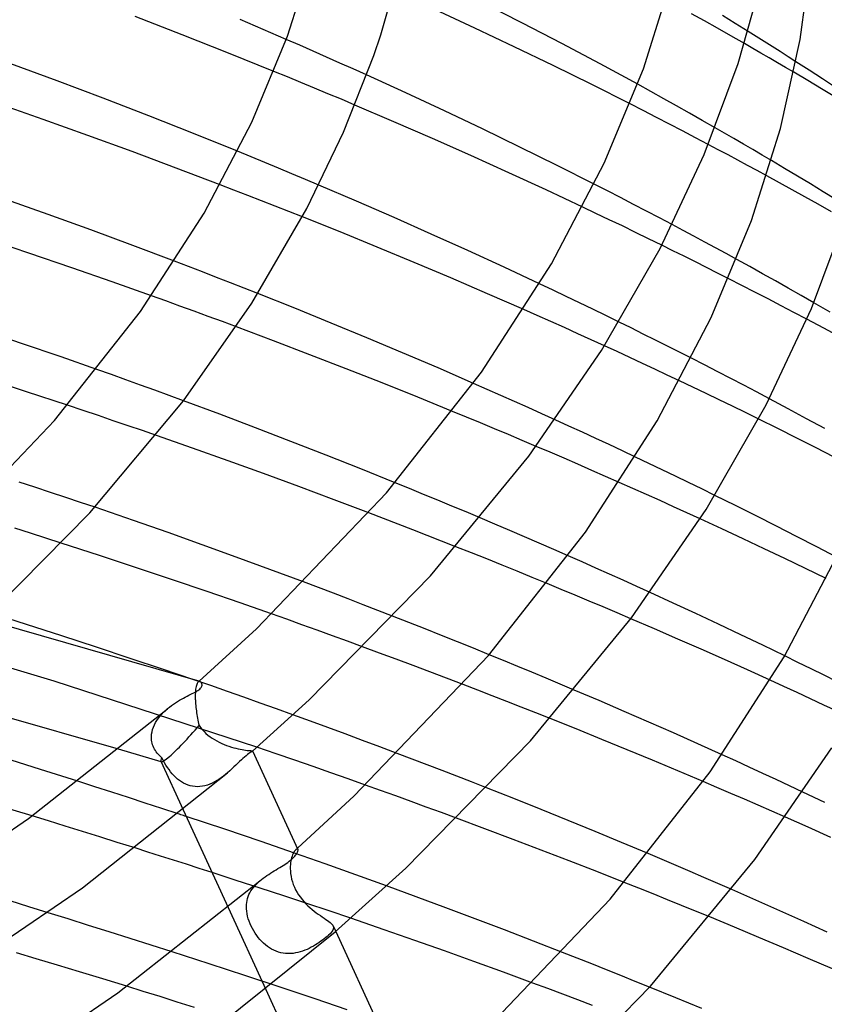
# Model space of a CAD drawing. Header units: millimetres. Extents: x -305 to 305, y -173 to 291.
# Tile 80 of 95: x 150 to 186, y 139 to 184. Entities that reach past the tile are written whole.
import ezdxf

# ---------------------------------------------------------------- set-up
doc = ezdxf.new("R2010")
doc.units = ezdxf.units.MM
doc.layers.add('HIDDEN', color=7, linetype='Continuous')
doc.layers.add('THICK', color=7, linetype='Continuous')

msp = doc.modelspace()

# ---------------------------------------------------------------- linework, layer by layer
at = {"layer": 'HIDDEN'}
for p, q in [((180.952, 183.96), (180.366, 184.285)), ((182.359, 183.84), (181.773, 184.201)), ((181.551, 183.624), (180.952, 183.96)), ((182.159, 183.279), (181.551, 183.624)), ((182.942, 183.479), (182.359, 183.84)), ((162.504, 182.853), (161.889, 183.121)), ((182.775, 182.927), (182.159, 183.279)), ((163.117, 182.584), (162.504, 182.853)), ((163.728, 182.314), (163.117, 182.584)), ((164.336, 182.043), (163.728, 182.314)), ((164.942, 181.772), (164.336, 182.043)), ((165.545, 181.5), (164.942, 181.772)), ((185.728, 181.709), (185.125, 182.098)), ((161.944, 181.409), (161.326, 181.662)), ((162.559, 181.156), (161.944, 181.409)), ((185.662, 181.244), (185.028, 181.618)), ((186.329, 181.318), (185.728, 181.709)), ((186.928, 180.924), (186.329, 181.318)), ((163.173, 180.901), (162.559, 181.156)), ((163.787, 180.645), (163.173, 180.901)), ((178.503, 180.745), (177.908, 181.072)), ((186.288, 180.873), (185.662, 181.244)), ((186.902, 180.507), (186.288, 180.873)), ((164.4, 180.387), (163.787, 180.645)), ((179.094, 180.417), (178.503, 180.745)), ((179.682, 180.088), (179.094, 180.417)), ((165.013, 180.128), (164.4, 180.387)), ((178.162, 179.871), (177.559, 180.178)), ((180.268, 179.758), (179.682, 180.088)), ((178.761, 179.564), (178.162, 179.871)), ((179.358, 179.256), (178.761, 179.564)), ((180.851, 179.427), (180.268, 179.758)), ((179.951, 178.947), (179.358, 179.256)), ((181.433, 179.095), (180.851, 179.427)), ((180.541, 178.639), (179.951, 178.947)), ((181.127, 178.331), (180.541, 178.639)), ((160.291, 177.764), (159.67, 178.017)), ((160.909, 177.509), (160.291, 177.764)), ((161.526, 177.254), (160.909, 177.509)), ((184.6, 177.24), (184.006, 177.594)), ((162.142, 176.997), (161.526, 177.254)), ((162.758, 176.739), (162.142, 176.997)), ((184.374, 176.582), (183.792, 176.9)), ((185.191, 176.885), (184.6, 177.24)), ((185.78, 176.529), (185.191, 176.885)), ((159.502, 176.254), (158.87, 176.497)), ((163.373, 176.479), (162.758, 176.739)), ((176.527, 176.214), (175.927, 176.52)), ((184.95, 176.264), (184.374, 176.582)), ((186.366, 176.172), (185.78, 176.529)), ((160.132, 176.01), (159.502, 176.254)), ((160.759, 175.766), (160.132, 176.01)), ((177.124, 175.907), (176.527, 176.214)), ((185.535, 175.938), (184.95, 176.264)), ((186.132, 175.602), (185.535, 175.938)), ((186.949, 175.814), (186.366, 176.172)), ((161.384, 175.522), (160.759, 175.766)), ((162.006, 175.277), (161.384, 175.522)), ((176.007, 175.189), (175.402, 175.477)), ((177.718, 175.6), (177.124, 175.907)), ((178.309, 175.292), (177.718, 175.6)), ((186.739, 175.259), (186.132, 175.602)), ((162.625, 175.031), (162.006, 175.277)), ((176.609, 174.902), (176.007, 175.189)), ((178.896, 174.985), (178.309, 175.292)), ((177.209, 174.614), (176.609, 174.902)), ((177.808, 174.323), (177.209, 174.614)), ((179.478, 174.677), (178.896, 174.985)), ((178.407, 174.031), (177.808, 174.323)), ((179.006, 173.738), (178.407, 174.031)), ((157.436, 172.763), (156.796, 173.007)), ((183.014, 172.764), (182.421, 173.091)), ((158.073, 172.518), (157.436, 172.763)), ((158.708, 172.272), (158.073, 172.518)), ((183.603, 172.437), (183.014, 172.764)), ((184.19, 172.109), (183.603, 172.437)), ((159.341, 172.026), (158.708, 172.272)), ((159.971, 171.779), (159.341, 172.026)), ((174.049, 171.692), (173.439, 171.98)), ((182.658, 171.904), (182.057, 172.21)), ((183.256, 171.596), (182.658, 171.904)), ((184.774, 171.78), (184.19, 172.109)), ((160.598, 171.532), (159.971, 171.779)), ((174.653, 171.404), (174.049, 171.692)), ((183.852, 171.288), (183.256, 171.596)), ((185.356, 171.449), (184.774, 171.78)), ((185.936, 171.118), (185.356, 171.449)), ((156.392, 171.199), (155.744, 171.432)), ((157.039, 170.964), (156.392, 171.199)), ((175.255, 171.115), (174.653, 171.404)), ((175.857, 170.824), (175.255, 171.115)), ((184.444, 170.98), (183.852, 171.288)), ((157.685, 170.729), (157.039, 170.964)), ((158.33, 170.492), (157.685, 170.729)), ((173.332, 170.531), (172.712, 170.806)), ((176.458, 170.532), (175.857, 170.824)), ((185.032, 170.672), (184.444, 170.98)), ((185.617, 170.363), (185.032, 170.672)), ((158.974, 170.254), (158.33, 170.492)), ((159.617, 170.016), (158.974, 170.254)), ((173.951, 170.256), (173.332, 170.531)), ((174.567, 169.981), (173.951, 170.256)), ((177.058, 170.238), (176.458, 170.532)), ((175.18, 169.705), (174.567, 169.981)), ((175.79, 169.428), (175.18, 169.705)), ((176.397, 169.151), (175.79, 169.428)), ((180.96, 168.279), (180.361, 168.585)), ((153.916, 167.838), (153.255, 168.073)), ((181.557, 167.972), (180.96, 168.279)), ((182.151, 167.664), (181.557, 167.972)), ((154.577, 167.601), (153.916, 167.838)), ((155.237, 167.363), (154.577, 167.601)), ((171.051, 167.167), (170.423, 167.442)), ((180.425, 167.269), (179.821, 167.557)), ((182.741, 167.356), (182.151, 167.664)), ((155.896, 167.124), (155.237, 167.363)), ((156.554, 166.883), (155.896, 167.124)), ((171.676, 166.89), (171.051, 167.167)), ((181.026, 166.981), (180.425, 167.269)), ((181.627, 166.692), (181.026, 166.981)), ((183.328, 167.049), (182.741, 167.356)), ((183.91, 166.741), (183.328, 167.049)), ((157.21, 166.642), (156.554, 166.883)), ((172.299, 166.613), (171.676, 166.89)), ((172.92, 166.335), (172.299, 166.613)), ((182.227, 166.4), (181.627, 166.692)), ((152.626, 166.205), (151.921, 166.44)), ((153.321, 165.971), (152.626, 166.205)), ((170.109, 165.901), (169.473, 166.163)), ((173.537, 166.057), (172.92, 166.335)), ((174.151, 165.779), (173.537, 166.057)), ((182.826, 166.107), (182.227, 166.4)), ((183.425, 165.813), (182.826, 166.107)), ((154.003, 165.74), (153.321, 165.971)), ((154.673, 165.512), (154.003, 165.74)), ((170.745, 165.638), (170.109, 165.901)), ((171.379, 165.373), (170.745, 165.638)), ((155.329, 165.287), (154.673, 165.512)), ((155.97, 165.066), (155.329, 165.287)), ((172.014, 165.107), (171.379, 165.373)), ((172.647, 164.84), (172.014, 165.107)), ((173.279, 164.571), (172.647, 164.84)), ((178.419, 163.794), (177.81, 164.083)), ((179.023, 163.506), (178.419, 163.794)), ((179.626, 163.216), (179.023, 163.506)), ((150.432, 162.705), (149.714, 162.941)), ((167.503, 162.647), (166.851, 162.912)), ((177.692, 162.648), (177.071, 162.924)), ((180.229, 162.924), (179.626, 163.216)), ((180.831, 162.631), (180.229, 162.924)), ((151.14, 162.472), (150.432, 162.705)), ((151.834, 162.241), (151.14, 162.472)), ((168.15, 162.382), (167.503, 162.647)), ((178.312, 162.372), (177.692, 162.648)), ((181.432, 162.336), (180.831, 162.631)), ((152.513, 162.014), (151.834, 162.241)), ((153.174, 161.792), (152.513, 162.014)), ((168.795, 162.116), (168.15, 162.382)), ((169.439, 161.849), (168.795, 162.116)), ((178.928, 162.095), (178.312, 162.372)), ((179.542, 161.818), (178.928, 162.095)), ((170.082, 161.58), (169.439, 161.849)), ((170.725, 161.309), (170.082, 161.58)), ((180.152, 161.54), (179.542, 161.818)), ((166.324, 161.281), (165.657, 161.536)), ((166.989, 161.025), (166.324, 161.281)), ((180.76, 161.262), (180.152, 161.54)), ((150.223, 160.616), (149.511, 160.842)), ((167.651, 160.769), (166.989, 161.025)), ((168.311, 160.512), (167.651, 160.769)), ((150.93, 160.389), (150.223, 160.616)), ((151.632, 160.163), (150.93, 160.389)), ((168.968, 160.254), (168.311, 160.512)), ((169.622, 159.996), (168.968, 160.254)), ((175.374, 159.301), (174.746, 159.578)), ((176, 159.023), (175.374, 159.301)), ((176.624, 158.745), (176, 159.023)), ((177.245, 158.466), (176.624, 158.745)), ((177.863, 158.187), (177.245, 158.466)), ((163.353, 158.132), (162.669, 158.39)), ((164.035, 157.874), (163.353, 158.132)), ((174.425, 158.05), (173.788, 158.313)), ((175.061, 157.785), (174.425, 158.05)), ((178.478, 157.907), (177.863, 158.187)), ((164.714, 157.614), (164.035, 157.874)), ((165.391, 157.354), (164.714, 157.614)), ((175.697, 157.519), (175.061, 157.785)), ((166.066, 157.093), (165.391, 157.354)), ((166.738, 156.832), (166.066, 157.093)), ((176.332, 157.251), (175.697, 157.519)), ((176.966, 156.982), (176.332, 157.251)), ((151.299, 153.866), (141.634, 156.771)), ((161.908, 156.686), (161.214, 156.932)), ((162.602, 156.438), (161.908, 156.686)), ((177.599, 156.712), (176.966, 156.982)), ((163.296, 156.188), (162.602, 156.438)), ((163.988, 155.938), (163.296, 156.188)), ((164.68, 155.686), (163.988, 155.938)), ((165.37, 155.433), (164.68, 155.686)), ((171.792, 154.809), (171.142, 155.075)), ((185.211, 154.725), (184.61, 155.019)), ((172.439, 154.543), (171.792, 154.809)), ((173.084, 154.275), (172.439, 154.543)), ((185.812, 154.43), (185.211, 154.725)), ((186.411, 154.134), (185.812, 154.43)), ((158.445, 153.665), (157.631, 153.945)), ((173.729, 154.006), (173.084, 154.275)), ((174.374, 153.736), (173.729, 154.006)), ((187.009, 153.836), (186.411, 154.134)), ((160.547, 150.852), (151.299, 153.866)), ((157.756, 153.497), (157.748, 153.425)), ((157.766, 153.562), (157.756, 153.497)), ((157.778, 153.62), (157.766, 153.562)), ((157.791, 153.671), (157.778, 153.62)), ((157.806, 153.716), (157.791, 153.671)), ((157.822, 153.754), (157.806, 153.716)), ((157.84, 153.785), (157.822, 153.754)), ((157.858, 153.81), (157.84, 153.785)), ((157.876, 153.83), (157.858, 153.81)), ((157.875, 153.829), (157.882, 153.835)), ((157.89, 153.841), (157.876, 153.83)), ((157.882, 153.835), (157.888, 153.841)), ((157.888, 153.841), (157.895, 153.846)), ((157.905, 153.848), (157.89, 153.841)), ((157.895, 153.846), (157.901, 153.852)), ((157.901, 153.852), (157.907, 153.857)), ((157.919, 153.853), (157.905, 153.848)), ((157.907, 153.857), (157.914, 153.863)), ((157.934, 153.854), (157.919, 153.853)), ((157.948, 153.853), (157.934, 153.854)), ((157.962, 153.849), (157.948, 153.853)), ((159.215, 153.396), (158.445, 153.665)), ((170.614, 153.456), (169.946, 153.713)), ((175.018, 153.464), (174.374, 153.736)), ((184.57, 153.626), (183.953, 153.908)), ((185.184, 153.344), (184.57, 153.626)), ((157.739, 153.26), (157.738, 153.168)), ((157.738, 153.168), (157.74, 153.071)), ((157.743, 153.346), (157.739, 153.26)), ((157.74, 153.071), (157.74, 153.057)), ((157.74, 153.057), (157.741, 153.043)), ((157.741, 153.043), (157.741, 153.029)), ((157.748, 153.425), (157.743, 153.346)), ((159.96, 153.133), (159.215, 153.396)), ((160.704, 152.868), (159.96, 153.133)), ((171.279, 153.199), (170.614, 153.456)), ((171.942, 152.941), (171.279, 153.199)), ((185.794, 153.062), (185.184, 153.344)), ((186.401, 152.78), (185.794, 153.062)), ((156.384, 152.536), (156.475, 152.616)), ((157.741, 153.029), (157.742, 153.014)), ((157.742, 153.014), (157.743, 153)), ((157.743, 153), (157.743, 152.985)), ((157.743, 152.985), (157.747, 152.911)), ((157.747, 152.911), (157.753, 152.833)), ((157.753, 152.833), (157.76, 152.755)), ((157.76, 152.755), (157.768, 152.675)), ((157.768, 152.675), (157.778, 152.594)), ((157.778, 152.594), (157.788, 152.512)), ((161.448, 152.602), (160.704, 152.868)), ((162.191, 152.334), (161.448, 152.602)), ((172.602, 152.682), (171.942, 152.941)), ((173.259, 152.423), (172.602, 152.682)), ((187.004, 152.499), (186.401, 152.78)), ((155.993, 152.081), (156.061, 152.179)), ((156.061, 152.179), (156.134, 152.273)), ((156.134, 152.273), (156.213, 152.364)), ((156.213, 152.364), (156.297, 152.452)), ((156.297, 152.452), (156.384, 152.536)), ((157.788, 152.512), (157.8, 152.43)), ((157.8, 152.43), (157.813, 152.347)), ((157.813, 152.347), (157.827, 152.264)), ((157.827, 152.264), (157.842, 152.18)), ((157.842, 152.18), (157.858, 152.097)), ((173.914, 152.164), (173.259, 152.423)), ((155.796, 151.666), (155.833, 151.773)), ((155.833, 151.773), (155.879, 151.878)), ((155.879, 151.878), (155.932, 151.981)), ((155.932, 151.981), (155.993, 152.081)), ((157.858, 152.097), (157.875, 152.015)), ((157.875, 152.015), (157.892, 151.933)), ((157.892, 151.933), (157.911, 151.852)), ((157.911, 151.852), (157.98, 151.755)), ((157.98, 151.755), (158.056, 151.661)), ((155.742, 151.342), (155.75, 151.45)), ((155.742, 151.327), (155.742, 151.342)), ((155.742, 151.312), (155.742, 151.327)), ((155.742, 151.297), (155.742, 151.312)), ((155.742, 151.283), (155.742, 151.297)), ((155.743, 151.268), (155.742, 151.283)), ((155.743, 151.253), (155.743, 151.268)), ((155.749, 151.18), (155.743, 151.253)), ((155.75, 151.45), (155.769, 151.559)), ((155.769, 151.559), (155.796, 151.666)), ((158.056, 151.661), (158.138, 151.573)), ((158.138, 151.573), (158.226, 151.489)), ((158.226, 151.489), (158.318, 151.411)), ((158.318, 151.411), (158.415, 151.336)), ((158.415, 151.336), (158.516, 151.267)), ((158.516, 151.267), (158.619, 151.202)), ((155.76, 151.108), (155.749, 151.18)), ((155.775, 151.038), (155.76, 151.108)), ((155.796, 150.968), (155.775, 151.038)), ((155.82, 150.9), (155.796, 150.968)), ((155.849, 150.833), (155.82, 150.9)), ((155.882, 150.769), (155.849, 150.833)), ((158.619, 151.202), (158.726, 151.142)), ((158.726, 151.142), (158.834, 151.085)), ((158.834, 151.085), (158.944, 151.034)), ((158.944, 151.034), (159.054, 150.986)), ((159.054, 150.986), (159.165, 150.942)), ((159.165, 150.942), (159.276, 150.902)), ((159.276, 150.902), (159.384, 150.867)), ((159.384, 150.867), (159.491, 150.836)), ((159.491, 150.836), (159.594, 150.808)), ((159.594, 150.808), (159.693, 150.784)), ((156.188, 150.198), (154.235, 150.762)), ((155.919, 150.707), (155.882, 150.769)), ((155.96, 150.647), (155.919, 150.707)), ((156.004, 150.589), (155.96, 150.647)), ((156.051, 150.533), (156.004, 150.589)), ((156.101, 150.48), (156.051, 150.533)), ((156.154, 150.428), (156.101, 150.48)), ((156.21, 150.379), (156.154, 150.428)), ((156.273, 150.263), (156.21, 150.379)), ((159.693, 150.784), (159.788, 150.764)), ((159.788, 150.764), (159.877, 150.747)), ((159.877, 150.747), (159.959, 150.734)), ((159.959, 150.734), (160.034, 150.723)), ((160.034, 150.723), (160.102, 150.715)), ((160.102, 150.715), (160.162, 150.709)), ((160.162, 150.709), (160.213, 150.705)), ((160.213, 150.705), (160.257, 150.702)), ((160.257, 150.702), (160.292, 150.699)), ((160.292, 150.699), (160.319, 150.697)), ((160.319, 150.697), (160.339, 150.695)), ((160.339, 150.695), (160.351, 150.692)), ((160.351, 150.679), (160.349, 150.677)), ((160.351, 150.692), (160.355, 150.687)), ((160.352, 150.681), (160.351, 150.679)), ((160.354, 150.683), (160.352, 150.681)), ((160.355, 150.686), (160.354, 150.684)), ((160.354, 150.684), (160.354, 150.683)), ((160.355, 150.687), (160.355, 150.686)), ((167.626, 150.318), (166.942, 150.577)), ((182.376, 150.23), (181.754, 150.513)), ((156.169, 150.214), (157.186, 148.005)), ((156.337, 150.151), (156.273, 150.263)), ((156.403, 150.041), (156.337, 150.151)), ((156.472, 149.937), (156.403, 150.041)), ((156.542, 149.836), (156.472, 149.937)), ((168.308, 150.057), (167.626, 150.318)), ((168.988, 149.796), (168.308, 150.057)), ((182.996, 149.947), (182.376, 150.23)), ((183.612, 149.664), (182.996, 149.947)), ((156.615, 149.741), (156.542, 149.836)), ((156.69, 149.651), (156.615, 149.741)), ((156.768, 149.564), (156.69, 149.651)), ((156.849, 149.483), (156.768, 149.564)), ((156.934, 149.407), (156.849, 149.483)), ((158.927, 149.469), (158.827, 149.4)), ((159.025, 149.542), (158.927, 149.469)), ((159.12, 149.616), (159.025, 149.542)), ((159.212, 149.693), (159.12, 149.616)), ((169.665, 149.535), (168.988, 149.796)), ((170.339, 149.272), (169.665, 149.535)), ((184.225, 149.381), (183.612, 149.664)), ((153.157, 149.055), (152.384, 149.303)), ((153.928, 148.807), (153.157, 149.055)), ((157.022, 149.337), (156.934, 149.407)), ((157.114, 149.274), (157.022, 149.337)), ((157.209, 149.218), (157.114, 149.274)), ((157.307, 149.17), (157.209, 149.218)), ((157.408, 149.129), (157.307, 149.17)), ((157.512, 149.098), (157.408, 149.129)), ((157.62, 149.075), (157.512, 149.098)), ((157.729, 149.062), (157.62, 149.075)), ((157.84, 149.058), (157.729, 149.062)), ((157.952, 149.063), (157.84, 149.058)), ((158.064, 149.078), (157.952, 149.063)), ((158.178, 149.102), (158.064, 149.078)), ((158.29, 149.134), (158.178, 149.102)), ((158.401, 149.174), (158.29, 149.134)), ((158.51, 149.222), (158.401, 149.174)), ((158.618, 149.276), (158.51, 149.222)), ((158.723, 149.336), (158.618, 149.276)), ((158.827, 149.4), (158.723, 149.336)), ((166.19, 148.884), (165.495, 149.132)), ((171.011, 149.01), (170.339, 149.272)), ((181.522, 149.023), (180.893, 149.291)), ((182.15, 148.753), (181.522, 149.023)), ((184.833, 149.098), (184.225, 149.381)), ((185.438, 148.815), (184.833, 149.098)), ((154.695, 148.559), (153.928, 148.807)), ((155.458, 148.312), (154.695, 148.559)), ((166.884, 148.634), (166.19, 148.884)), ((167.578, 148.383), (166.884, 148.634)), ((182.776, 148.483), (182.15, 148.753)), ((156.213, 148.065), (155.458, 148.312)), ((168.27, 148.13), (167.578, 148.383)), ((168.961, 147.877), (168.27, 148.13)), ((183.401, 148.211), (182.776, 148.483)), ((184.024, 147.939), (183.401, 148.211)), ((151.046, 147.497), (150.297, 147.727)), ((156.959, 147.821), (156.213, 148.065)), ((159.083, 147.116), (157.327, 147.7)), ((169.651, 147.622), (168.961, 147.877)), ((184.645, 147.666), (184.024, 147.939)), ((151.811, 147.261), (151.046, 147.497)), ((152.591, 147.019), (151.811, 147.261)), ((153.383, 146.771), (152.591, 147.019)), ((154.185, 146.52), (153.383, 146.771)), ((160.737, 146.558), (159.083, 147.116)), ((154.994, 146.265), (154.185, 146.52)), ((162.261, 146.032), (160.737, 146.558)), ((162.154, 145.888), (162.133, 145.821)), ((162.177, 145.95), (162.154, 145.888)), ((162.201, 146.006), (162.177, 145.95)), ((162.226, 146.055), (162.201, 146.006)), ((162.251, 146.099), (162.226, 146.055)), ((162.277, 146.135), (162.251, 146.099)), ((163.668, 145.537), (162.261, 146.032)), ((162.302, 146.166), (162.277, 146.135)), ((162.325, 146.19), (162.302, 146.166)), ((162.347, 146.207), (162.325, 146.19)), ((162.325, 146.19), (162.337, 146.2)), ((162.337, 146.2), (162.349, 146.211)), ((162.367, 146.217), (162.347, 146.207)), ((162.349, 146.211), (162.361, 146.221)), ((162.361, 146.221), (162.373, 146.232)), ((162.385, 146.222), (162.367, 146.217)), ((162.373, 146.232), (162.385, 146.242)), ((162.385, 146.242), (162.397, 146.253)), ((162.4, 146.221), (162.385, 146.222)), ((162.412, 146.214), (162.4, 146.221)), ((162.42, 146.202), (162.412, 146.214)), ((179.023, 145.74), (178.385, 146.01)), ((162.072, 145.419), (162.071, 145.327)), ((162.078, 145.507), (162.072, 145.419)), ((162.087, 145.592), (162.078, 145.507)), ((162.099, 145.672), (162.087, 145.592)), ((162.115, 145.749), (162.099, 145.672)), ((162.133, 145.821), (162.115, 145.749)), ((165.066, 145.037), (163.668, 145.537)), ((179.66, 145.469), (179.023, 145.74)), ((180.296, 145.196), (179.66, 145.469)), ((159.606, 144.788), (158.503, 145.145)), ((162.071, 145.327), (162.075, 145.212)), ((162.075, 145.212), (162.086, 145.094)), ((162.086, 145.094), (162.105, 144.972)), ((162.105, 144.972), (162.131, 144.849)), ((166.461, 144.532), (165.066, 145.037)), ((180.931, 144.923), (180.296, 145.196)), ((160.697, 144.432), (159.606, 144.788)), ((160.388, 144.469), (160.453, 144.546)), ((160.453, 144.546), (160.523, 144.62)), ((160.523, 144.62), (160.599, 144.693)), ((160.599, 144.693), (160.678, 144.763)), ((162.131, 144.849), (162.166, 144.725)), ((162.166, 144.725), (162.208, 144.602)), ((162.208, 144.602), (162.258, 144.481)), ((177.956, 144.43), (177.299, 144.691)), ((181.564, 144.648), (180.931, 144.923)), ((182.195, 144.373), (181.564, 144.648)), ((160.152, 144.053), (160.186, 144.14)), ((160.186, 144.14), (160.228, 144.225)), ((160.228, 144.225), (160.275, 144.309)), ((160.275, 144.309), (160.329, 144.39)), ((160.329, 144.39), (160.388, 144.469)), ((161.77, 144.08), (160.697, 144.432)), ((162.819, 143.733), (161.77, 144.08)), ((162.258, 144.481), (162.315, 144.361)), ((162.315, 144.361), (162.381, 144.242)), ((162.381, 144.242), (162.452, 144.128)), ((162.452, 144.128), (162.529, 144.019)), ((178.61, 144.168), (177.956, 144.43)), ((179.26, 143.906), (178.61, 144.168)), ((150.151, 143.587), (149.297, 143.85)), ((160.072, 143.596), (160.076, 143.69)), ((160.076, 143.69), (160.085, 143.784)), ((160.085, 143.784), (160.101, 143.875)), ((160.101, 143.875), (160.123, 143.965)), ((160.123, 143.965), (160.152, 144.053)), ((162.529, 144.019), (162.611, 143.914)), ((162.611, 143.914), (162.696, 143.815)), ((162.696, 143.815), (162.785, 143.72)), ((162.785, 143.72), (162.876, 143.631)), ((163.839, 143.393), (162.819, 143.733)), ((162.876, 143.631), (162.969, 143.546)), ((179.907, 143.644), (179.26, 143.906)), ((180.55, 143.382), (179.907, 143.644)), ((151.026, 143.316), (150.151, 143.587)), ((159.234, 143.558), (160.96, 139.808)), ((160.075, 143.487), (160.072, 143.596)), ((160.085, 143.377), (160.075, 143.487)), ((160.103, 143.265), (160.085, 143.377)), ((160.127, 143.151), (160.103, 143.265)), ((162.969, 143.546), (163.063, 143.465)), ((163.063, 143.465), (163.159, 143.387)), ((163.159, 143.387), (163.254, 143.314)), ((163.254, 143.314), (163.349, 143.245)), ((163.349, 143.245), (163.441, 143.18)), ((163.441, 143.18), (163.53, 143.119)), ((164.825, 143.061), (163.839, 143.393)), ((181.19, 143.12), (180.55, 143.382)), ((160.158, 143.038), (160.127, 143.151)), ((160.196, 142.925), (160.158, 143.038)), ((160.24, 142.813), (160.196, 142.925)), ((160.29, 142.702), (160.24, 142.813)), ((163.53, 143.119), (163.615, 143.062)), ((163.615, 143.062), (163.695, 143.008)), ((163.695, 143.008), (163.767, 142.958)), ((163.767, 142.958), (163.832, 142.911)), ((163.832, 142.911), (163.889, 142.867)), ((163.889, 142.867), (163.938, 142.825)), ((163.938, 142.825), (163.978, 142.784)), ((163.978, 142.784), (164.008, 142.745)), ((164.008, 142.745), (164.03, 142.706)), ((160.345, 142.591), (160.29, 142.702)), ((160.406, 142.483), (160.345, 142.591)), ((160.471, 142.378), (160.406, 142.483)), ((160.54, 142.278), (160.471, 142.378)), ((160.613, 142.182), (160.54, 142.278)), ((163.819, 142.295), (163.747, 142.23)), ((163.882, 142.356), (163.819, 142.295)), ((163.935, 142.414), (163.882, 142.356)), ((163.978, 142.468), (163.935, 142.414)), ((164.011, 142.52), (163.978, 142.468)), ((164.033, 142.569), (164.011, 142.52)), ((164.027, 142.711), (164.141, 142.463)), ((164.03, 142.706), (164.043, 142.661)), ((164.044, 142.616), (164.033, 142.569)), ((164.043, 142.661), (164.044, 142.616)), ((160.689, 142.091), (160.613, 142.182)), ((160.769, 142.005), (160.689, 142.091)), ((160.852, 141.924), (160.769, 142.005)), ((160.938, 141.849), (160.852, 141.924)), ((161.028, 141.778), (160.938, 141.849)), ((163.213, 141.843), (163.123, 141.789)), ((163.301, 141.897), (163.213, 141.843)), ((163.385, 141.953), (163.301, 141.897)), ((163.466, 142.01), (163.385, 141.953)), ((163.543, 142.066), (163.466, 142.01)), ((163.616, 142.123), (163.543, 142.066)), ((163.684, 142.177), (163.616, 142.123)), ((163.747, 142.23), (163.684, 142.177)), ((158.38, 140.98), (156.684, 141.528)), ((161.121, 141.714), (161.028, 141.778)), ((161.218, 141.656), (161.121, 141.714)), ((161.319, 141.604), (161.218, 141.656)), ((161.423, 141.559), (161.319, 141.604)), ((161.529, 141.522), (161.423, 141.559)), ((161.637, 141.492), (161.529, 141.522)), ((161.747, 141.471), (161.637, 141.492)), ((161.859, 141.457), (161.747, 141.471)), ((161.972, 141.451), (161.859, 141.457)), ((162.084, 141.453), (161.972, 141.451)), ((162.195, 141.462), (162.084, 141.453)), ((162.306, 141.478), (162.195, 141.462)), ((162.417, 141.501), (162.306, 141.478)), ((162.526, 141.53), (162.417, 141.501)), ((162.632, 141.563), (162.526, 141.53)), ((162.736, 141.602), (162.632, 141.563)), ((162.837, 141.644), (162.736, 141.602)), ((162.935, 141.69), (162.837, 141.644)), ((163.03, 141.738), (162.935, 141.69)), ((163.123, 141.789), (163.03, 141.738)), ((175.145, 141.241), (174.473, 141.505)), ((160.045, 140.437), (158.38, 140.98)), ((175.813, 140.977), (175.145, 141.241)), ((176.479, 140.712), (175.813, 140.977)), ((177.141, 140.447), (176.479, 140.712)), ((161.66, 139.903), (160.045, 140.437)), ((173.811, 139.855), (173.127, 140.109)), ((177.799, 140.182), (177.141, 140.447)), ((178.454, 139.917), (177.799, 140.182)), ((155.37, 139.727), (154.614, 139.961)), ((156.139, 139.488), (155.37, 139.727)), ((163.204, 139.386), (161.66, 139.903)), ((174.494, 139.6), (173.811, 139.855)), ((175.175, 139.344), (174.494, 139.6)), ((156.918, 139.244), (156.139, 139.488)), ((157.705, 138.997), (156.918, 139.244)), ((164.658, 138.892), (163.204, 139.386)), ((175.854, 139.088), (175.175, 139.344))]:
    msp.add_line(p, q, dxfattribs=at)
for start_param, end_param in [(-2.503416, -1.487186), (2.763541, 3.091133), (-3.092219, -2.503416), (3.091133, 3.190966)]:
    msp.add_ellipse((157.609, 151.869), major_axis=(1.432, 1.666), ratio=0.109742, start_param=start_param, end_param=end_param, dxfattribs=at)
at = {"layer": 'THICK'}
for p, q in [((161.939, 183.26), (163.104, 186.955)), ((166.193, 183.32), (167.212, 186.874)), ((185.315, 183.117), (185.831, 187.055)), ((178.172, 181.782), (179.458, 185.861)), ((182.488, 182.024), (183.618, 185.988)), ((170.488, 183.629), (168.657, 184.478)), ((172.66, 183.859), (170.839, 184.786)), ((157.145, 183.33), (155.005, 184.157)), ((161.889, 183.121), (159.791, 184.023)), ((172.28, 182.781), (170.488, 183.629)), ((174.45, 182.928), (172.66, 183.859)), ((159.253, 182.498), (157.145, 183.33)), ((160.318, 179.353), (161.939, 183.26)), ((165.875, 182.384), (166.193, 183.32)), ((183.309, 183.25), (182.942, 183.479)), ((183.674, 183.021), (183.309, 183.25)), ((184.418, 179.051), (185.315, 183.117)), ((174.049, 181.926), (172.28, 182.781)), ((176.202, 181.998), (174.45, 182.928)), ((183.15, 182.711), (182.775, 182.927)), ((183.526, 182.494), (183.15, 182.711)), ((184.039, 182.791), (183.674, 183.021)), ((184.401, 182.561), (184.039, 182.791)), ((161.326, 181.662), (159.253, 182.498)), ((164.501, 178.896), (165.875, 182.384)), ((183.902, 182.276), (183.526, 182.494)), ((184.278, 182.057), (183.902, 182.276)), ((184.763, 182.33), (184.401, 182.561)), ((185.125, 182.098), (184.763, 182.33)), ((151.445, 181.227), (149.329, 182.01)), ((175.811, 181.057), (174.049, 181.926)), ((177.908, 181.072), (176.202, 181.998)), ((176.382, 177.471), (178.172, 181.782)), ((180.934, 177.867), (182.488, 182.024)), ((184.654, 181.838), (184.278, 182.057)), ((185.028, 181.618), (184.654, 181.838)), ((167.343, 180.68), (165.545, 181.5)), ((153.543, 180.434), (151.445, 181.227)), ((177.559, 180.178), (175.811, 181.057)), ((155.616, 179.633), (153.543, 180.434)), ((169.106, 179.859), (167.343, 180.68)), ((150.803, 179.468), (148.719, 180.197)), ((166.791, 179.367), (165.013, 180.128)), ((157.66, 178.827), (155.616, 179.633)), ((170.831, 179.039), (169.106, 179.859)), ((152.836, 178.742), (150.803, 179.468)), ((158.139, 175.201), (160.318, 179.353)), ((168.557, 178.597), (166.791, 179.367)), ((181.865, 178.846), (181.433, 179.095)), ((154.861, 178.003), (152.836, 178.742)), ((159.67, 178.017), (157.66, 178.827)), ((162.83, 175.416), (164.501, 178.896)), ((172.54, 178.211), (170.831, 179.039)), ((182.296, 178.597), (181.865, 178.846)), ((183.1, 174.863), (184.418, 179.051)), ((170.305, 177.821), (168.557, 178.597)), ((174.24, 177.37), (172.54, 178.211)), ((181.578, 178.092), (181.127, 178.331)), ((182.725, 178.347), (182.296, 178.597)), ((183.153, 178.097), (182.725, 178.347)), ((156.874, 177.254), (154.861, 178.003)), ((172.032, 177.041), (170.305, 177.821)), ((178.928, 173.587), (180.934, 177.867)), ((182.026, 177.853), (181.578, 178.092)), ((182.472, 177.614), (182.026, 177.853)), ((183.58, 177.846), (183.153, 178.097)), ((184.006, 177.594), (183.58, 177.846)), ((173.978, 172.89), (176.382, 177.471)), ((175.927, 176.52), (174.24, 177.37)), ((182.915, 177.376), (182.472, 177.614)), ((183.355, 177.138), (182.915, 177.376)), ((158.87, 176.497), (156.874, 177.254)), ((173.732, 176.259), (172.032, 177.041)), ((183.792, 176.9), (183.355, 177.138)), ((165.095, 175.742), (163.373, 176.479)), ((175.402, 175.477), (173.732, 176.259)), ((151.04, 175.137), (149.104, 175.826)), ((166.805, 174.998), (165.095, 175.742)), ((152.971, 174.436), (151.04, 175.137)), ((155.247, 170.722), (158.139, 175.201)), ((160.318, 171.09), (162.83, 175.416)), ((164.345, 174.341), (162.625, 175.031)), ((185.828, 170.858), (187.423, 175.124)), ((168.499, 174.247), (166.805, 174.998)), ((179.978, 174.412), (179.478, 174.677)), ((181.265, 170.436), (183.1, 174.863)), ((154.89, 173.726), (152.971, 174.436)), ((166.039, 173.65), (164.345, 174.341)), ((170.172, 173.493), (168.499, 174.247)), ((180.474, 174.147), (179.978, 174.412)), ((180.967, 173.882), (180.474, 174.147)), ((150.149, 173.382), (148.071, 174.077)), ((156.796, 173.007), (154.89, 173.726)), ((179.517, 173.485), (179.006, 173.738)), ((181.456, 173.617), (180.967, 173.882)), ((152.118, 172.71), (150.149, 173.382)), ((167.718, 172.952), (166.039, 173.65)), ((171.82, 172.736), (170.172, 173.493)), ((176.265, 168.941), (178.928, 173.587)), ((180.028, 173.232), (179.517, 173.485)), ((180.537, 172.978), (180.028, 173.232)), ((181.941, 173.354), (181.456, 173.617)), ((182.421, 173.091), (181.941, 173.354)), ((169.392, 172.245), (167.718, 172.952)), ((170.788, 167.95), (173.978, 172.89)), ((181.045, 172.722), (180.537, 172.978)), ((153.957, 172.068), (152.118, 172.71)), ((173.439, 171.98), (171.82, 172.736)), ((181.552, 172.467), (181.045, 172.722)), ((182.057, 172.21), (181.552, 172.467)), ((155.744, 171.432), (153.957, 172.068)), ((171.058, 171.529), (169.392, 172.245)), ((162.277, 170.862), (160.598, 171.532)), ((172.712, 170.806), (171.058, 171.529)), ((157.208, 166.639), (160.318, 171.09)), ((186.677, 170.691), (185.936, 171.118)), ((151.326, 165.741), (155.247, 170.722)), ((163.932, 170.191), (162.277, 170.862)), ((183.768, 166.465), (185.828, 170.858)), ((165.564, 169.517), (163.932, 170.191)), ((177.612, 169.965), (177.058, 170.238)), ((178.802, 165.736), (181.265, 170.436)), ((186.389, 169.953), (185.617, 170.363)), ((149.815, 169.265), (147.841, 169.925)), ((161.299, 169.383), (159.617, 170.016)), ((178.165, 169.691), (177.612, 169.965)), ((178.716, 169.416), (178.165, 169.691)), ((187.154, 169.543), (186.389, 169.953)), ((151.623, 168.647), (149.815, 169.265)), ((162.969, 168.746), (161.299, 169.383)), ((167.192, 168.834), (165.564, 169.517)), ((179.266, 169.14), (178.716, 169.416)), ((164.624, 168.104), (162.969, 168.746)), ((168.812, 168.142), (167.192, 168.834)), ((172.949, 164.127), (176.265, 168.941)), ((176.976, 168.886), (176.397, 169.151)), ((177.552, 168.62), (176.976, 168.886)), ((179.814, 168.863), (179.266, 169.14)), ((180.361, 168.585), (179.814, 168.863)), ((153.255, 168.073), (151.623, 168.647)), ((178.125, 168.354), (177.552, 168.62)), ((178.694, 168.088), (178.125, 168.354)), ((166.262, 167.459), (164.624, 168.104)), ((166.464, 162.458), (170.788, 167.95)), ((170.423, 167.442), (168.812, 168.142)), ((179.259, 167.822), (178.694, 168.088)), ((150.043, 167.06), (148.109, 167.689)), ((167.879, 166.811), (166.262, 167.459)), ((179.821, 167.557), (179.259, 167.822)), ((151.921, 166.44), (150.043, 167.06)), ((152.939, 161.536), (157.208, 166.639)), ((158.852, 166.031), (157.21, 166.642)), ((169.473, 166.163), (167.879, 166.811)), ((184.764, 166.286), (183.91, 166.741)), ((181.035, 161.696), (183.768, 166.465)), ((185.608, 165.832), (184.764, 166.286)), ((145.929, 160.105), (151.326, 165.741)), ((160.483, 165.414), (158.852, 166.031)), ((174.771, 165.496), (174.151, 165.779)), ((175.533, 160.666), (178.802, 165.736)), ((184.292, 165.383), (183.425, 165.813)), ((186.44, 165.38), (185.608, 165.832)), ((162.101, 164.793), (160.483, 165.414)), ((175.387, 165.214), (174.771, 165.496)), ((175.999, 164.931), (175.387, 165.214)), ((185.157, 164.95), (184.292, 165.383)), ((157.619, 164.488), (155.97, 165.066)), ((163.703, 164.169), (162.101, 164.793)), ((176.607, 164.648), (175.999, 164.931)), ((186.017, 164.516), (185.157, 164.95)), ((159.239, 163.911), (157.619, 164.488)), ((173.915, 164.299), (173.279, 164.571)), ((174.55, 164.026), (173.915, 164.299)), ((177.211, 164.366), (176.607, 164.648)), ((177.81, 164.083), (177.211, 164.366)), ((186.872, 164.08), (186.017, 164.516)), ((160.855, 163.327), (159.239, 163.911)), ((165.288, 163.541), (163.703, 164.169)), ((168.456, 158.665), (172.949, 164.127)), ((175.183, 163.752), (174.55, 164.026)), ((166.851, 162.912), (165.288, 163.541)), ((175.814, 163.477), (175.183, 163.752)), ((176.444, 163.201), (175.814, 163.477)), ((162.464, 162.736), (160.855, 163.327)), ((177.071, 162.924), (176.444, 163.201)), ((160.526, 156.258), (166.464, 162.458)), ((164.066, 162.138), (162.464, 162.736)), ((165.657, 161.536), (164.066, 162.138)), ((182.369, 161.872), (181.432, 162.336)), ((154.924, 161.194), (153.174, 161.792)), ((177.63, 156.754), (181.035, 161.696)), ((183.302, 161.406), (182.369, 161.872)), ((148.137, 156.685), (152.939, 161.536)), ((156.505, 160.64), (154.924, 161.194)), ((171.399, 161.024), (170.725, 161.309)), ((181.74, 160.81), (180.76, 161.262)), ((184.231, 160.937), (183.302, 161.406)), ((171.109, 155.035), (175.533, 160.666)), ((172.072, 160.737), (171.399, 161.024)), ((172.743, 160.449), (172.072, 160.737)), ((182.711, 160.358), (181.74, 160.81)), ((185.154, 160.466), (184.231, 160.937)), ((158.053, 160.087), (156.505, 160.64)), ((173.413, 160.16), (172.743, 160.449)), ((183.672, 159.906), (182.711, 160.358)), ((186.071, 159.994), (185.154, 160.466)), ((153.372, 159.597), (151.632, 160.163)), ((159.598, 159.527), (158.053, 160.087)), ((170.326, 159.716), (169.622, 159.996)), ((174.08, 159.869), (173.413, 160.16)), ((174.746, 159.578), (174.08, 159.869)), ((184.621, 159.454), (183.672, 159.906)), ((184.582, 154.971), (187.119, 159.818)), ((186.979, 159.522), (186.071, 159.994)), ((155.067, 159.037), (153.372, 159.597)), ((161.138, 158.961), (159.598, 159.527)), ((171.027, 159.436), (170.326, 159.716)), ((171.724, 159.156), (171.027, 159.436)), ((185.564, 159.002), (184.621, 159.454)), ((156.708, 158.488), (155.067, 159.037)), ((162.669, 158.39), (161.138, 158.961)), ((172.416, 158.875), (171.724, 159.156)), ((173.105, 158.594), (172.416, 158.875)), ((186.506, 158.545), (185.564, 159.002)), ((158.284, 157.952), (156.708, 158.488)), ((162.924, 153.016), (168.456, 158.665)), ((173.788, 158.313), (173.105, 158.594)), ((159.786, 157.434), (158.284, 157.952)), ((179.527, 157.426), (178.478, 157.907)), ((157.955, 153.851), (145.824, 157.353)), ((161.214, 156.932), (159.786, 157.434)), ((180.565, 156.945), (179.527, 157.426)), ((150.048, 156.448), (148.434, 156.964)), ((167.482, 156.54), (166.738, 156.832)), ((173.018, 151.146), (177.63, 156.754)), ((178.672, 156.25), (177.599, 156.712)), ((181.592, 156.464), (180.565, 156.945)), ((151.655, 155.93), (150.048, 156.448)), ((157.914, 153.863), (160.526, 156.258)), ((168.223, 156.248), (167.482, 156.54)), ((168.959, 155.955), (168.223, 156.248)), ((179.741, 155.786), (178.672, 156.25)), ((182.605, 155.984), (181.592, 156.464)), ((153.236, 155.414), (151.655, 155.93)), ((169.692, 155.662), (168.959, 155.955)), ((180.804, 155.319), (179.741, 155.786)), ((183.608, 155.504), (182.605, 155.984)), ((154.771, 154.908), (153.236, 155.414)), ((166.138, 155.149), (165.37, 155.433)), ((170.419, 155.368), (169.692, 155.662)), ((171.142, 155.075), (170.419, 155.368)), ((181.861, 154.85), (180.804, 155.319)), ((184.61, 155.019), (183.608, 155.504)), ((156.242, 154.416), (154.771, 154.908)), ((164.99, 148.637), (171.109, 155.035)), ((166.904, 154.864), (166.138, 155.149)), ((167.668, 154.578), (166.904, 154.864)), ((181.213, 149.739), (184.582, 154.971)), ((182.911, 154.379), (181.861, 154.85)), ((157.631, 153.945), (156.242, 154.416)), ((168.43, 154.291), (167.668, 154.578)), ((183.953, 153.908), (182.911, 154.379)), ((169.19, 154.003), (168.43, 154.291)), ((169.946, 153.713), (169.19, 154.003)), ((154.235, 150.762), (144.599, 153.544)), ((157.9, 153.472), (157.942, 153.505)), ((157.942, 153.505), (157.98, 153.543)), ((157.978, 153.841), (157.962, 153.849)), ((157.993, 153.829), (157.978, 153.841)), ((157.98, 153.543), (158.009, 153.579)), ((158.007, 153.814), (157.993, 153.829)), ((158.019, 153.797), (158.007, 153.814)), ((158.009, 153.579), (158.028, 153.614)), ((158.03, 153.777), (158.019, 153.797)), ((158.028, 153.614), (158.04, 153.647)), ((158.038, 153.756), (158.03, 153.777)), ((158.043, 153.732), (158.038, 153.756)), ((158.04, 153.647), (158.046, 153.678)), ((158.046, 153.706), (158.043, 153.732)), ((158.046, 153.678), (158.046, 153.706)), ((157.016, 152.996), (157.107, 153.048)), ((157.107, 153.048), (157.196, 153.097)), ((157.196, 153.097), (157.284, 153.144)), ((157.284, 153.144), (157.369, 153.187)), ((157.369, 153.187), (157.451, 153.229)), ((157.451, 153.229), (157.53, 153.268)), ((157.53, 153.268), (157.604, 153.304)), ((157.604, 153.304), (157.673, 153.339)), ((157.673, 153.339), (157.736, 153.373)), ((157.736, 153.373), (157.795, 153.405)), ((157.795, 153.405), (157.85, 153.439)), ((157.85, 153.439), (157.9, 153.472)), ((176.155, 152.979), (175.018, 153.464)), ((150.134, 147.607), (156.472, 152.613)), ((156.475, 152.616), (156.562, 152.688)), ((156.562, 152.688), (156.651, 152.755)), ((156.651, 152.755), (156.741, 152.82)), ((156.741, 152.82), (156.832, 152.882)), ((156.832, 152.882), (156.924, 152.94)), ((156.924, 152.94), (157.016, 152.996)), ((160.349, 150.677), (162.924, 153.016)), ((177.287, 152.491), (176.155, 152.979)), ((162.988, 152.045), (162.191, 152.334)), ((175.099, 151.689), (173.914, 152.164)), ((178.415, 152), (177.287, 152.491)), ((163.782, 151.755), (162.988, 152.045)), ((164.575, 151.462), (163.782, 151.755)), ((176.273, 151.214), (175.099, 151.689)), ((179.535, 151.506), (178.415, 152)), ((165.367, 151.169), (164.575, 151.462)), ((180.649, 151.01), (179.535, 151.506)), ((161.425, 150.554), (160.547, 150.852)), ((166.156, 150.873), (165.367, 151.169)), ((166.942, 150.577), (166.156, 150.873)), ((167.338, 145.346), (173.018, 151.146)), ((177.434, 150.739), (176.273, 151.214)), ((181.754, 150.513), (180.649, 151.01)), ((183.248, 145.741), (186.758, 150.836)), ((150.687, 149.842), (149.015, 150.368)), ((159.914, 150.344), (159.84, 150.276)), ((159.983, 150.406), (159.914, 150.344)), ((160.057, 150.467), (159.983, 150.406)), ((160.124, 150.521), (160.057, 150.467)), ((160.183, 150.565), (160.124, 150.521)), ((160.234, 150.601), (160.183, 150.565)), ((160.276, 150.629), (160.234, 150.601)), ((160.309, 150.65), (160.276, 150.629)), ((160.333, 150.666), (160.309, 150.65)), ((160.349, 150.677), (160.333, 150.666)), ((160.355, 150.688), (162.42, 146.202)), ((162.28, 150.26), (161.425, 150.554)), ((178.589, 150.261), (177.434, 150.739)), ((159.503, 149.957), (159.411, 149.87)), ((159.593, 150.041), (159.503, 149.957)), ((159.679, 150.124), (159.593, 150.041)), ((159.761, 150.203), (159.679, 150.124)), ((159.84, 150.276), (159.761, 150.203)), ((163.111, 149.972), (162.28, 150.26)), ((163.917, 149.691), (163.111, 149.972)), ((179.742, 149.778), (178.589, 150.261)), ((152.384, 149.303), (150.687, 149.842)), ((152.594, 144.451), (159.215, 149.696)), ((159.314, 149.783), (159.215, 149.696)), ((159.411, 149.87), (159.314, 149.783)), ((164.707, 149.412), (163.917, 149.691)), ((176.66, 143.937), (181.213, 149.739)), ((180.893, 149.291), (179.742, 149.778)), ((165.495, 149.132), (164.707, 149.412)), ((172.268, 148.513), (171.011, 149.01)), ((162.397, 146.253), (164.99, 148.637)), ((186.436, 148.344), (185.438, 148.815)), ((150.297, 147.727), (148.403, 148.303)), ((173.513, 148.016), (172.268, 148.513)), ((157.021, 147.8), (156.959, 147.821)), ((157.082, 147.78), (157.021, 147.8)), ((157.143, 147.76), (157.082, 147.78)), ((157.205, 147.74), (157.143, 147.76)), ((157.186, 148.005), (159.234, 143.558)), ((157.266, 147.72), (157.205, 147.74)), ((157.327, 147.7), (157.266, 147.72)), ((174.746, 147.517), (173.513, 148.016)), ((185.682, 147.206), (184.645, 147.666)), ((142.753, 142.567), (150.134, 147.607)), ((170.944, 147.141), (169.651, 147.622)), ((175.964, 147.019), (174.746, 147.517)), ((186.713, 146.745), (185.682, 147.206)), ((172.231, 146.656), (170.944, 147.141)), ((177.175, 146.517), (175.964, 147.019)), ((173.511, 146.168), (172.231, 146.656)), ((178.385, 146.01), (177.175, 146.517)), ((155.577, 146.08), (154.994, 146.265)), ((156.161, 145.895), (155.577, 146.08)), ((156.747, 145.708), (156.161, 145.895)), ((162.229, 145.842), (162.271, 145.887)), ((162.271, 145.887), (162.308, 145.93)), ((162.308, 145.93), (162.339, 145.972)), ((162.339, 145.972), (162.365, 146.011)), ((162.365, 146.011), (162.386, 146.047)), ((162.386, 146.047), (162.403, 146.081)), ((162.403, 146.081), (162.414, 146.112)), ((162.414, 146.112), (162.422, 146.14)), ((162.425, 146.185), (162.42, 146.202)), ((162.422, 146.14), (162.425, 146.165)), ((162.425, 146.165), (162.425, 146.185)), ((174.783, 145.677), (173.511, 146.168)), ((157.333, 145.521), (156.747, 145.708)), ((157.919, 145.333), (157.333, 145.521)), ((161.59, 145.372), (161.668, 145.42)), ((161.668, 145.42), (161.744, 145.468)), ((161.744, 145.468), (161.817, 145.516)), ((161.817, 145.516), (161.886, 145.563)), ((161.886, 145.563), (161.953, 145.61)), ((161.953, 145.61), (162.015, 145.656)), ((162.015, 145.656), (162.074, 145.702)), ((162.074, 145.702), (162.128, 145.747)), ((162.128, 145.747), (162.181, 145.795)), ((162.181, 145.795), (162.229, 145.842)), ((176.046, 145.185), (174.783, 145.677)), ((178.492, 139.959), (183.248, 145.741)), ((158.503, 145.145), (157.919, 145.333)), ((160.919, 144.948), (161.003, 145.006)), ((161.003, 145.006), (161.088, 145.063)), ((161.088, 145.063), (161.174, 145.117)), ((161.174, 145.117), (161.259, 145.17)), ((161.259, 145.17), (161.343, 145.222)), ((161.343, 145.222), (161.427, 145.273)), ((161.427, 145.273), (161.509, 145.323)), ((161.509, 145.323), (161.59, 145.372)), ((164.122, 142.447), (167.338, 145.346)), ((177.299, 144.691), (176.046, 145.185)), ((154.205, 139.66), (160.678, 144.763)), ((160.678, 144.763), (160.756, 144.827)), ((160.756, 144.827), (160.837, 144.889)), ((160.837, 144.889), (160.919, 144.948)), ((167.814, 144.037), (166.461, 144.532)), ((144.899, 139.191), (152.594, 144.451)), ((183.296, 143.889), (182.195, 144.373)), ((169.16, 143.537), (167.814, 144.037)), ((170.339, 137.319), (176.66, 143.937)), ((184.389, 143.403), (183.296, 143.889)), ((151.944, 143.03), (151.026, 143.316)), ((170.501, 143.033), (169.16, 143.537)), ((185.475, 142.916), (184.389, 143.403)), ((152.877, 142.738), (151.944, 143.03)), ((153.82, 142.441), (152.877, 142.738)), ((166.348, 142.54), (164.825, 143.061)), ((171.834, 142.527), (170.501, 143.033)), ((182.315, 142.655), (181.19, 143.12)), ((186.552, 142.427), (185.475, 142.916)), ((154.772, 142.139), (153.82, 142.441)), ((157.076, 136.807), (164.122, 142.447)), ((164.141, 142.463), (167.683, 134.77)), ((167.744, 142.053), (166.348, 142.54)), ((173.158, 142.017), (171.834, 142.527)), ((183.438, 142.185), (182.315, 142.655)), ((155.728, 141.834), (154.772, 142.139)), ((156.684, 141.528), (155.728, 141.834)), ((169.094, 141.574), (167.744, 142.053)), ((174.473, 141.505), (173.158, 142.017)), ((184.559, 141.711), (183.438, 142.185)), ((150.491, 141.216), (149.588, 141.483)), ((170.442, 141.09), (169.094, 141.574)), ((185.677, 141.234), (184.559, 141.711)), ((151.452, 140.928), (150.491, 141.216)), ((152.463, 140.621), (151.452, 140.928)), ((171.787, 140.602), (170.442, 141.09)), ((186.79, 140.754), (185.677, 141.234)), ((153.52, 140.299), (152.463, 140.621)), ((173.127, 140.109), (171.787, 140.602)), ((154.614, 139.961), (153.52, 140.299)), ((146.683, 134.526), (154.205, 139.66)), ((160.96, 139.808), (164.488, 132.145)), ((172.634, 133.978), (178.492, 139.959)), ((179.644, 139.43), (178.454, 139.917)), ((180.825, 138.942), (179.644, 139.43))]:
    msp.add_line(p, q, dxfattribs=at)

doc.saveas('drawing.dxf')
